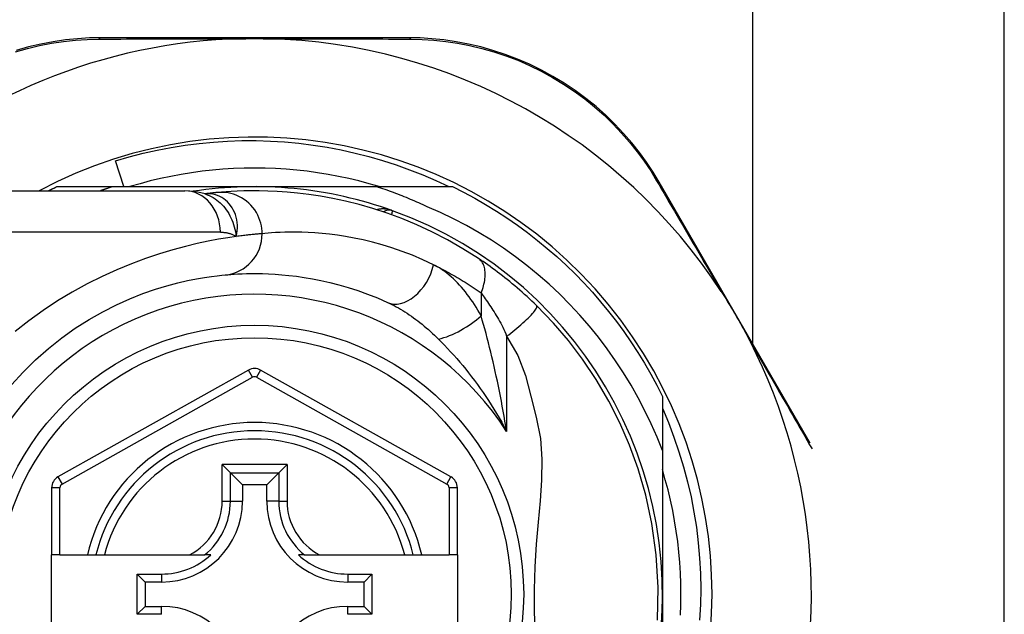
# Model space of a CAD drawing. Header units: inches. Extents: x 4 to 105, y 5 to 58.
# Tile 70 of 133: x 4.718 to 5.655, y 35.019 to 35.585. Entities that reach past the tile are written whole.
import ezdxf

# ---------------------------------------------------------------- set-up
doc = ezdxf.new("R2010")
doc.units = ezdxf.units.IN
doc.header["$MEASUREMENT"] = 0
doc.layers.add('Visible Edges(ANSI)', color=7, linetype='Continuous', lineweight=25)
doc.layers.add('Visible Tangent Edges(ANSI)', color=7, linetype='Continuous', lineweight=25)

msp = doc.modelspace()

# ---------------------------------------------------------------- linework, layer by layer
at = {"layer": 'Visible Edges(ANSI)'}
for p, q in [((5.65486, 32.48825), (5.65486, 36.3475)), ((5.41567, 35.27669), (5.41567, 36.2615)), ((5.0881, 35.56803), (4.79602, 35.56803)), ((4.81761, 35.4263), (4.80968, 35.45091)), ((4.75378, 35.4263), (4.80684, 35.4263)), ((4.80684, 35.4263), (4.94186, 35.4263)), ((4.94186, 35.4263), (5.05778, 35.4263)), ((5.05778, 35.4263), (5.12995, 35.4263)), ((5.47036, 35.18223), (5.32659, 35.43053)), ((4.63817, 35.42236), (4.87543, 35.42236)), ((4.89461, 35.41944), (4.89456, 35.41944)), ((4.93608, 35.2518), (4.7549, 35.15016)), ((5.12866, 35.15016), (4.94764, 35.25179)), ((5.32966, 35.22659), (5.32966, 35.17521)), ((5.32966, 35.17521), (5.32966, 35.0385)), ((4.91103, 35.16186), (4.91887, 35.15402)), ((4.96486, 35.15402), (4.9727, 35.16186)), ((4.91887, 35.15402), (4.9303, 35.14259)), ((4.96486, 35.15402), (4.95343, 35.14259)), ((4.9303, 35.14259), (4.9303, 35.12709)), ((4.95343, 35.14259), (4.9303, 35.14259)), ((4.95343, 35.12709), (4.95343, 35.14259)), ((4.74886, 35.13986), (4.74886, 35.07591)), ((5.13469, 35.07591), (5.13469, 35.13986)), ((4.75674, 35.07591), (4.74886, 35.07591)), ((4.74886, 35.0011), (4.74886, 35.07591)), ((4.75674, 35.07591), (4.78282, 35.07591)), ((4.78282, 35.07591), (4.79092, 35.07591)), ((4.79092, 35.07591), (4.79904, 35.07591)), ((4.79904, 35.07591), (4.88002, 35.07591)), ((4.88002, 35.07591), (4.8943, 35.07591)), ((4.90021, 35.07591), (4.8943, 35.07591)), ((4.98943, 35.07591), (4.98352, 35.07591)), ((4.98943, 35.07591), (5.00371, 35.07591)), ((5.00371, 35.07591), (5.08469, 35.07591)), ((5.08469, 35.07591), (5.09281, 35.07591)), ((5.09281, 35.07591), (5.10091, 35.07591)), ((5.10091, 35.07591), (5.12682, 35.07591)), ((5.13469, 35.07591), (5.12682, 35.07591)), ((5.13469, 35.07591), (5.13469, 35.0011)), ((4.8302, 35.01936), (4.8302, 35.05765)), ((4.8302, 35.05765), (4.83778, 35.05007)), ((4.8302, 35.05765), (4.85328, 35.05765)), ((4.83778, 35.05007), (4.83778, 35.02694)), ((4.85328, 35.05007), (4.83778, 35.05007)), ((5.03045, 35.05765), (5.05353, 35.05765)), ((5.04595, 35.05007), (5.03045, 35.05007)), ((5.05353, 35.05765), (5.04595, 35.05007)), ((5.04595, 35.02694), (5.04595, 35.05007)), ((5.05353, 35.05765), (5.05353, 35.01936)), ((5.32966, 35.0385), (5.32966, 34.88259)), ((4.8302, 35.01936), (4.83778, 35.02694)), ((4.83778, 35.02694), (4.85328, 35.02694)), ((5.03045, 35.02694), (5.04595, 35.02694)), ((5.05353, 35.01936), (5.04595, 35.02694)), ((4.85328, 35.01936), (4.8302, 35.01936)), ((5.05353, 35.01936), (5.03045, 35.01936))]:
    msp.add_line(p, q, dxfattribs=at)
at = {"layer": 'Visible Edges(ANSI)', "flags": 128}
for points in [[(4.79602, 35.56803), (4.78488, 35.56781), (4.77352, 35.56711), (4.76198, 35.56592), (4.75033, 35.56422), (4.7386, 35.56198), (4.72683, 35.5592), (4.71507, 35.55588)], [(4.92954, 35.56704), (4.93057, 35.56706), (4.9316, 35.56708), (4.93263, 35.5671), (4.93366, 35.56711), (4.93469, 35.56713), (4.93572, 35.56714), (4.93675, 35.56715), (4.93777, 35.56716), (4.9388, 35.56716), (4.93982, 35.56717), (4.94085, 35.56717), (4.94187, 35.56717), (4.9429, 35.56717), (4.94392, 35.56717), (4.94495, 35.56716), (4.94597, 35.56716), (4.947, 35.56715), (4.94802, 35.56714), (4.94905, 35.56713), (4.95007, 35.56711), (4.9511, 35.5671), (4.95213, 35.56708), (4.95316, 35.56706), (4.95418, 35.56704)], [(5.32659, 35.43053), (5.32085, 35.44001), (5.31458, 35.44945), (5.30781, 35.4588), (5.30052, 35.46801), (5.29275, 35.47701), (5.28449, 35.48577), (5.27576, 35.49426), (5.26657, 35.50244), (5.25692, 35.51025), (5.24685, 35.51767), (5.23641, 35.52465), (5.22565, 35.53118), (5.21461, 35.53723), (5.20333, 35.54276), (5.19187, 35.54774), (5.18027, 35.55216), (5.1686, 35.556), (5.15689, 35.55928), (5.14518, 35.56201), (5.13352, 35.56422), (5.12194, 35.56591), (5.11048, 35.5671), (5.09919, 35.5678), (5.0881, 35.56803)], [(4.80968, 35.45091), (4.82273, 35.45471), (4.83588, 35.4581), (4.84911, 35.46108), (4.86243, 35.46363), (4.8758, 35.46576), (4.88924, 35.46748), (4.90272, 35.46877), (4.91624, 35.46964), (4.92978, 35.47008), (4.94334, 35.4701), (4.95691, 35.46969), (4.97047, 35.46886), (4.98401, 35.46759), (4.99749, 35.46591), (5.01089, 35.4638), (5.02421, 35.46127), (5.03744, 35.45832), (5.05056, 35.45497), (5.06357, 35.4512), (5.07645, 35.44703), (5.0892, 35.44244), (5.1018, 35.43746), (5.11425, 35.43208), (5.12654, 35.4263)], [(5.06042, 35.4263), (5.05079, 35.42911), (5.0411, 35.43169), (5.03135, 35.43402), (5.02155, 35.43611), (5.01169, 35.43796), (5.0018, 35.43956), (4.99186, 35.44092), (4.9819, 35.44203), (4.97191, 35.4429), (4.96191, 35.44352), (4.95189, 35.44389), (4.94186, 35.44402), (4.93184, 35.44389), (4.92182, 35.44352), (4.91181, 35.4429), (4.90183, 35.44203), (4.89186, 35.44092), (4.88193, 35.43956), (4.87203, 35.43796), (4.86218, 35.43611), (4.85237, 35.43402), (4.84262, 35.43169), (4.83293, 35.42911), (4.82331, 35.4263)], [(4.74587, 35.42236), (4.7462, 35.42253), (4.74652, 35.4227), (4.74685, 35.42286), (4.74718, 35.42303), (4.74751, 35.4232), (4.74784, 35.42336), (4.74817, 35.42353), (4.7485, 35.42369), (4.74883, 35.42386), (4.74915, 35.42402), (4.74948, 35.42419), (4.74981, 35.42435), (4.75014, 35.42452), (4.75047, 35.42468), (4.7508, 35.42484), (4.75113, 35.42501), (4.75146, 35.42517), (4.75179, 35.42533), (4.75212, 35.42549), (4.75245, 35.42565), (4.75279, 35.42582), (4.75312, 35.42598), (4.75345, 35.42614), (4.75378, 35.4263)], [(4.80684, 35.4263), (4.80635, 35.42614), (4.80587, 35.42599), (4.80538, 35.42583), (4.8049, 35.42567), (4.80441, 35.42551), (4.80393, 35.42535), (4.80344, 35.42519), (4.80296, 35.42503), (4.80248, 35.42486), (4.80199, 35.4247), (4.80151, 35.42454), (4.80102, 35.42438), (4.80054, 35.42421), (4.80006, 35.42405), (4.79957, 35.42388), (4.79909, 35.42371), (4.79861, 35.42355), (4.79813, 35.42338), (4.79764, 35.42321), (4.79716, 35.42304), (4.79668, 35.42287), (4.7962, 35.4227), (4.79572, 35.42253), (4.79524, 35.42236)], [(5.106, 35.40716), (5.10404, 35.40808), (5.10208, 35.40899), (5.10011, 35.40989), (5.09813, 35.41078), (5.09616, 35.41166), (5.09418, 35.41253), (5.09219, 35.41338), (5.0902, 35.41423), (5.0882, 35.41507), (5.0862, 35.41589), (5.0842, 35.4167), (5.08219, 35.41751), (5.08018, 35.4183), (5.07816, 35.41908), (5.07614, 35.41985), (5.07412, 35.42061), (5.07209, 35.42136), (5.07006, 35.4221), (5.06802, 35.42283), (5.06598, 35.42354), (5.06394, 35.42425), (5.06189, 35.42494), (5.05984, 35.42563), (5.05778, 35.4263)], [(5.12995, 35.4263), (5.14066, 35.42092), (5.15122, 35.41524), (5.16162, 35.40927), (5.17185, 35.40302), (5.1819, 35.39648), (5.19176, 35.38966), (5.20143, 35.38258), (5.2109, 35.37522), (5.22016, 35.36761), (5.22921, 35.35974), (5.23803, 35.35163), (5.24663, 35.34327), (5.25499, 35.33467), (5.2631, 35.32585), (5.27097, 35.3168), (5.27858, 35.30754), (5.28594, 35.29807), (5.29302, 35.2884), (5.29984, 35.27854), (5.30638, 35.26849), (5.31263, 35.25826), (5.3186, 35.24786), (5.32428, 35.2373), (5.32966, 35.22659)], [(4.89486, 35.41934), (4.88497, 35.42166), (4.87543, 35.42236)], [(4.90661, 35.42074), (4.90627, 35.42071), (4.90591, 35.42068), (4.90554, 35.42064), (4.90516, 35.4206), (4.90476, 35.42057), (4.90435, 35.42053), (4.90393, 35.42048), (4.90349, 35.42044), (4.90304, 35.42039), (4.90257, 35.42035), (4.90209, 35.4203), (4.9016, 35.42025), (4.90109, 35.42019), (4.90057, 35.42014), (4.90004, 35.42008), (4.89949, 35.42002), (4.89892, 35.41995), (4.89835, 35.41989), (4.89776, 35.41982), (4.89716, 35.41975), (4.89654, 35.41968), (4.89591, 35.4196), (4.89527, 35.41952), (4.89461, 35.41944)], [(5.1548, 35.35789), (5.14002, 35.36726), (5.12525, 35.37572), (5.11056, 35.38331), (5.09605, 35.39003), (5.0818, 35.39595), (5.06787, 35.40109), (5.05432, 35.40552), (5.04117, 35.4093), (5.02847, 35.41247), (5.01626, 35.41508), (5.00456, 35.41721), (4.99341, 35.41889), (4.98281, 35.42017), (4.97278, 35.42112), (4.96335, 35.42176), (4.95452, 35.42215), (4.9463, 35.42234), (4.93871, 35.42235), (4.93175, 35.42223), (4.92542, 35.42201), (4.91974, 35.42172), (4.91471, 35.4214), (4.91033, 35.42107), (4.90661, 35.42074)], [(5.32966, 35.17521), (5.32457, 35.188), (5.31905, 35.20062), (5.31312, 35.21305), (5.30676, 35.22529), (5.29999, 35.23731), (5.29281, 35.24912), (5.28522, 35.26068), (5.27726, 35.27197), (5.26893, 35.28298), (5.26023, 35.29369), (5.25118, 35.3041), (5.24178, 35.3142), (5.23204, 35.32398), (5.22197, 35.33343), (5.21158, 35.34254), (5.20087, 35.35129), (5.18989, 35.35967), (5.17863, 35.36766), (5.16712, 35.37526), (5.15535, 35.38246), (5.14335, 35.38926), (5.13112, 35.39565), (5.11866, 35.40161), (5.106, 35.40716)], [(5.21004, 35.31314), (5.20782, 35.31529), (5.20558, 35.31743), (5.20331, 35.31957), (5.20101, 35.32168), (5.19869, 35.32379), (5.19635, 35.32588), (5.194, 35.32794), (5.19164, 35.32998), (5.18928, 35.33199), (5.18692, 35.33396), (5.18456, 35.3359), (5.1822, 35.33781), (5.17985, 35.33968), (5.17751, 35.34152), (5.17517, 35.34332), (5.17284, 35.34509), (5.17053, 35.34682), (5.16822, 35.34852), (5.16593, 35.35018), (5.16365, 35.3518), (5.1614, 35.35339), (5.15917, 35.35493), (5.15697, 35.35643), (5.1548, 35.35789)], [(4.71066, 35.2376), (4.72185, 35.24989), (4.7336, 35.26147), (4.74583, 35.27231), (4.75846, 35.28235), (4.77139, 35.29151), (4.78449, 35.2998), (4.79761, 35.30722), (4.81062, 35.3138), (4.82336, 35.31956), (4.83569, 35.3245), (4.84748, 35.32865), (4.85856, 35.33204), (4.86883, 35.33479), (4.87822, 35.33699), (4.8867, 35.3387), (4.89422, 35.33999), (4.90074, 35.34093), (4.90621, 35.34159), (4.91059, 35.34204), (4.91384, 35.34233)], [(4.91384, 35.34233), (4.9163, 35.34255), (4.91914, 35.34278), (4.92236, 35.343), (4.92596, 35.34321), (4.92993, 35.34339), (4.93427, 35.34353), (4.93898, 35.34361), (4.94405, 35.34361), (4.94946, 35.34353), (4.95522, 35.34334), (4.96132, 35.34301), (4.96776, 35.34253), (4.97453, 35.34188), (4.98163, 35.34102), (4.98906, 35.33995), (4.99682, 35.33863), (5.0049, 35.33704), (5.01328, 35.33514), (5.02192, 35.33293), (5.03081, 35.33036), (5.03993, 35.32743), (5.04923, 35.32411), (5.05871, 35.32036), (5.06833, 35.31618)], [(5.3856, 35.32661), (5.38685, 35.32468), (5.38809, 35.32273), (5.38931, 35.32077), (5.39053, 35.31882), (5.39174, 35.31684), (5.39295, 35.31484), (5.39416, 35.31283), (5.39536, 35.31083), (5.39653, 35.30884), (5.39769, 35.30688), (5.39884, 35.30491), (5.39998, 35.30295), (5.40111, 35.30098), (5.40225, 35.29901), (5.40337, 35.29703), (5.4045, 35.29504), (5.40561, 35.29306), (5.40673, 35.29105), (5.40786, 35.289), (5.40899, 35.28694), (5.41012, 35.28485), (5.41123, 35.28276), (5.41232, 35.28068), (5.41339, 35.27862)], [(5.32492, 35.01373), (5.32567, 35.04489), (5.32388, 35.07596), (5.3198, 35.10566), (5.31395, 35.13287), (5.30676, 35.15767), (5.29855, 35.18041), (5.28932, 35.20168), (5.27888, 35.22226), (5.26682, 35.24283), (5.25376, 35.26227), (5.24043, 35.27982), (5.22615, 35.29644), (5.21004, 35.31314)], [(5.32966, 35.21542), (5.3354, 35.20182), (5.34068, 35.18801), (5.34548, 35.17401), (5.34979, 35.15985), (5.3536, 35.14557), (5.35691, 35.13119), (5.35971, 35.1167), (5.36201, 35.10214), (5.3638, 35.08751), (5.36509, 35.07282), (5.36586, 35.05809), (5.36612, 35.04333), (5.36587, 35.02856), (5.3651, 35.01379)], [(5.34688, 35.01846), (5.34725, 35.02848), (5.34738, 35.0385), (5.34725, 35.04853), (5.34688, 35.05855), (5.34626, 35.06855), (5.34539, 35.07854), (5.34428, 35.08851), (5.34292, 35.09844), (5.34132, 35.10834), (5.33947, 35.11819), (5.33738, 35.12799), (5.33504, 35.13774), (5.33247, 35.14743), (5.32966, 35.15706)]]:
    msp.add_lwpolyline(points, dxfattribs=at)
at = {"layer": 'Visible Edges(ANSI)'}
msp.add_circle((4.94186, 35.0385), 0.25591, dxfattribs=at)
for centre, radius, start, end in [((4.94186, 35.03765), 0.52953, 91.33308, 133.40464), ((4.94186, 35.03765), 0.52953, 33.07249, 88.66692), ((4.94186, 35.0385), 0.43504, 241.92751, 118.07249), ((4.94186, 35.0385), 0.3878, 70.21195, 98.66609), ((4.94186, 35.0385), 0.3878, 261.33391, 70.21195), ((5.06982, 35.39414), 0.00984, 70.21195, 123.93658), ((4.94186, 35.03765), 0.52953, 341.08535, 27.06854), ((4.94186, 35.2415), 0.01181, 60.68681, 119.29123), ((4.94186, 35.0385), 0.15551, 13.91643, 166.08357), ((4.76067, 35.13986), 0.01181, 119.29123, 180), ((5.12288, 35.13986), 0.01181, 0, 60.68681), ((4.85328, 35.12709), 0.07702, 270, 0), ((5.03045, 35.12709), 0.07702, 180, 270), ((4.85328, 35.12709), 0.06944, 270, 312.51741), ((5.03045, 35.12709), 0.06944, 227.48259, 270), ((4.85328, 34.94992), 0.07702, 0, 90), ((5.03045, 34.94992), 0.07702, 90, 180)]:
    msp.add_arc(centre, radius, start, end, dxfattribs=at)
at = {"layer": 'Visible Tangent Edges(ANSI)'}
for p, q in [((4.90933, 35.38299), (4.63817, 35.38299)), ((5.15726, 35.32513), (5.15726, 35.30347)), ((5.18157, 35.28398), (5.18157, 35.19347)), ((4.93993, 35.24493), (4.93608, 35.2518)), ((4.94764, 35.25179), (4.94379, 35.24493)), ((4.75875, 35.14329), (4.93993, 35.24493)), ((4.94379, 35.24493), (5.12481, 35.14329)), ((4.91103, 35.12709), (4.91103, 35.16186)), ((4.9727, 35.16186), (4.91103, 35.16186)), ((4.9727, 35.16186), (4.9727, 35.12709)), ((4.91887, 35.12709), (4.91887, 35.15402)), ((4.91887, 35.15402), (4.96486, 35.15402)), ((4.96486, 35.15402), (4.96486, 35.12709)), ((4.7549, 35.15016), (4.75875, 35.14329)), ((5.12481, 35.14329), (5.12866, 35.15016)), ((4.75674, 35.13986), (4.74886, 35.13986)), ((4.75674, 35.07591), (4.75674, 35.13986)), ((5.13469, 35.13986), (5.12682, 35.13986)), ((5.12682, 35.13986), (5.12682, 35.07591)), ((4.91103, 35.12709), (4.91887, 35.12709)), ((4.91887, 35.12709), (4.9303, 35.12709)), ((4.96486, 35.12709), (4.95343, 35.12709)), ((4.96486, 35.12709), (4.9727, 35.12709)), ((4.85328, 35.05765), (4.85328, 35.05007)), ((5.03045, 35.05765), (5.03045, 35.05007)), ((4.85328, 35.01936), (4.85328, 35.02694)), ((5.03045, 35.01936), (5.03045, 35.02694))]:
    msp.add_line(p, q, dxfattribs=at)
at = {"layer": 'Visible Tangent Edges(ANSI)', "flags": 128}
for points in [[(4.71438, 35.55456), (4.72589, 35.55784), (4.7374, 35.56059), (4.74888, 35.56281), (4.76028, 35.56451), (4.77157, 35.56572), (4.78269, 35.56644), (4.79358, 35.5667)], [(4.79358, 35.5667), (4.79882, 35.56673), (4.80409, 35.56675), (4.80941, 35.56677), (4.81477, 35.56679), (4.82017, 35.56681), (4.82562, 35.56683), (4.8311, 35.56685), (4.83662, 35.56686), (4.84219, 35.56688), (4.84779, 35.5669), (4.85342, 35.56691), (4.8591, 35.56693), (4.86481, 35.56694), (4.87055, 35.56696), (4.87633, 35.56697), (4.88214, 35.56698), (4.88798, 35.56699), (4.89385, 35.567), (4.89975, 35.56701), (4.90568, 35.56702), (4.91162, 35.56702), (4.91759, 35.56703), (4.92356, 35.56703), (4.92954, 35.56704)], [(4.95418, 35.56704), (4.96017, 35.56703), (4.96616, 35.56703), (4.97213, 35.56702), (4.97809, 35.56702), (4.98402, 35.56701), (4.98993, 35.567), (4.99581, 35.56699), (5.00166, 35.56698), (5.00748, 35.56697), (5.01328, 35.56696), (5.01904, 35.56694), (5.02477, 35.56693), (5.03046, 35.56691), (5.03612, 35.5669), (5.04175, 35.56688), (5.04734, 35.56686), (5.05289, 35.56685), (5.0584, 35.56683), (5.06387, 35.56681), (5.06929, 35.56679), (5.07467, 35.56677), (5.08001, 35.56675), (5.08529, 35.56672), (5.09053, 35.5667)], [(5.09053, 35.5667), (5.10138, 35.56643), (5.11244, 35.5657), (5.12365, 35.5645), (5.13498, 35.56281), (5.14639, 35.56062), (5.15784, 35.55791), (5.1693, 35.55468), (5.18073, 35.5509), (5.19208, 35.54656), (5.2033, 35.54167), (5.21433, 35.53625), (5.22515, 35.53033), (5.23569, 35.52393), (5.24591, 35.5171), (5.25578, 35.50985), (5.26524, 35.50221), (5.27425, 35.49422), (5.28282, 35.48592), (5.29092, 35.47736), (5.29856, 35.46857), (5.30572, 35.45959), (5.31238, 35.45046), (5.31855, 35.44124), (5.32421, 35.43199)], [(5.32421, 35.43199), (5.32659, 35.42791), (5.32899, 35.42381), (5.3314, 35.41968), (5.33384, 35.41551), (5.33629, 35.41131), (5.33876, 35.40709), (5.34124, 35.40283), (5.34374, 35.39854), (5.34626, 35.39423), (5.34879, 35.38989), (5.35134, 35.38552), (5.3539, 35.38113), (5.35647, 35.37671), (5.35906, 35.37227), (5.36166, 35.3678), (5.36427, 35.36331), (5.3669, 35.3588), (5.36954, 35.35426), (5.37219, 35.3497), (5.37485, 35.34512), (5.37752, 35.34052), (5.38021, 35.3359), (5.3829, 35.33126), (5.3856, 35.32661)], [(4.89589, 35.41954), (4.89581, 35.41954), (4.89574, 35.41953), (4.89567, 35.41953), (4.8956, 35.41952), (4.89553, 35.41952), (4.89547, 35.41952), (4.89541, 35.41951), (4.89535, 35.41951), (4.89529, 35.4195), (4.89523, 35.4195), (4.89517, 35.4195), (4.89512, 35.41949), (4.89507, 35.41949), (4.89502, 35.41948), (4.89497, 35.41948), (4.89492, 35.41948), (4.89488, 35.41947), (4.89484, 35.41947), (4.89479, 35.41946), (4.89475, 35.41946), (4.89471, 35.41946), (4.89468, 35.41945), (4.89464, 35.41945), (4.89461, 35.41944)], [(4.89485, 35.41934), (4.89681, 35.41865), (4.89872, 35.41785), (4.9006, 35.41693), (4.90244, 35.41591), (4.90423, 35.41479), (4.90596, 35.41357), (4.90763, 35.41225), (4.90924, 35.41084), (4.91078, 35.40934), (4.91225, 35.40776), (4.91365, 35.40609), (4.91497, 35.40435), (4.91622, 35.40253), (4.91738, 35.40064), (4.91845, 35.39869), (4.91943, 35.39669), (4.92033, 35.39463), (4.92115, 35.39252), (4.92188, 35.39036), (4.92254, 35.38815), (4.92311, 35.38589), (4.92361, 35.38359), (4.92404, 35.38124), (4.92439, 35.37885)], [(4.92439, 35.37885), (4.92497, 35.38159), (4.92534, 35.38431), (4.92551, 35.38701), (4.92548, 35.38967), (4.92527, 35.39228), (4.92488, 35.39483), (4.92431, 35.39731), (4.92357, 35.39971), (4.92267, 35.40202), (4.92161, 35.40422), (4.92041, 35.40631), (4.91907, 35.40827), (4.9176, 35.4101), (4.91601, 35.41179), (4.91431, 35.41333), (4.91251, 35.41471), (4.91062, 35.41593), (4.90866, 35.41698), (4.90663, 35.41785), (4.90455, 35.41855), (4.90242, 35.41907), (4.90025, 35.41941), (4.89807, 35.41957), (4.89589, 35.41954)], [(4.94909, 35.38154), (4.94901, 35.38399), (4.94877, 35.3865), (4.94836, 35.38904), (4.94777, 35.39161), (4.947, 35.39419), (4.94604, 35.39675), (4.94488, 35.39927), (4.94353, 35.40174), (4.942, 35.40413), (4.94029, 35.40641), (4.9384, 35.40858), (4.93636, 35.41061), (4.93418, 35.41248), (4.93188, 35.41418), (4.92947, 35.41569), (4.92698, 35.41702), (4.92443, 35.41815), (4.92184, 35.41908), (4.91923, 35.41981), (4.91663, 35.42035), (4.91405, 35.4207), (4.91151, 35.42088), (4.90903, 35.42089), (4.90661, 35.42074)], [(5.07315, 35.4034), (5.07254, 35.40361), (5.07193, 35.40381), (5.07131, 35.404), (5.07068, 35.40417), (5.07006, 35.40433), (5.06942, 35.40447), (5.06879, 35.4046), (5.06815, 35.40471), (5.06752, 35.40481), (5.06688, 35.4049), (5.06624, 35.40497), (5.0656, 35.40502), (5.06496, 35.40506), (5.06433, 35.40509), (5.06369, 35.40509), (5.06305, 35.40508), (5.06242, 35.40505), (5.06179, 35.40501), (5.06116, 35.40494), (5.06053, 35.40486), (5.05991, 35.40476), (5.05929, 35.40464), (5.05868, 35.40451), (5.05808, 35.40435)], [(5.07232, 35.39951), (5.07239, 35.39981), (5.07245, 35.4001), (5.07251, 35.40038), (5.07257, 35.40065), (5.07262, 35.40091), (5.07267, 35.40116), (5.07272, 35.40139), (5.07277, 35.40161), (5.07282, 35.40182), (5.07286, 35.40202), (5.0729, 35.40221), (5.07293, 35.40238), (5.07297, 35.40254), (5.073, 35.40269), (5.07303, 35.40282), (5.07305, 35.40294), (5.07307, 35.40305), (5.07309, 35.40314), (5.07311, 35.40322), (5.07312, 35.40328), (5.07313, 35.40334), (5.07314, 35.40337), (5.07315, 35.40339), (5.07315, 35.4034)], [(4.92439, 35.37885), (4.91642, 35.37769), (4.90756, 35.37623), (4.89784, 35.3744), (4.88732, 35.37217), (4.87604, 35.36948), (4.86405, 35.36626), (4.85143, 35.36243), (4.83828, 35.35799), (4.82472, 35.35291), (4.81085, 35.34718), (4.79679, 35.3408), (4.78263, 35.33375), (4.7685, 35.32602), (4.75449, 35.3176), (4.74072, 35.30849), (4.72726, 35.29871), (4.71419, 35.28832)], [(4.90933, 35.38299), (4.91002, 35.38299), (4.91071, 35.38297), (4.91139, 35.38293), (4.91207, 35.38288), (4.91274, 35.38282), (4.91341, 35.38275), (4.91407, 35.38266), (4.91473, 35.38255), (4.91538, 35.38243), (4.91603, 35.3823), (4.91667, 35.38215), (4.91731, 35.38199), (4.91793, 35.38181), (4.91856, 35.38161), (4.91917, 35.38141), (4.91978, 35.38118), (4.92038, 35.38094), (4.92098, 35.38069), (4.92156, 35.38042), (4.92215, 35.38014), (4.92272, 35.37984), (4.92329, 35.37953), (4.92384, 35.3792), (4.92439, 35.37885)], [(4.94909, 35.38154), (4.9485, 35.38149), (4.94788, 35.38144), (4.94721, 35.38138), (4.94651, 35.38132), (4.94577, 35.38126), (4.94499, 35.38119), (4.94416, 35.38112), (4.9433, 35.38104), (4.94241, 35.38095), (4.94147, 35.38086), (4.94049, 35.38077), (4.93948, 35.38066), (4.93843, 35.38056), (4.93734, 35.38044), (4.93621, 35.38032), (4.93505, 35.38019), (4.93384, 35.38005), (4.93261, 35.3799), (4.93133, 35.37975), (4.93002, 35.37959), (4.92866, 35.37942), (4.92728, 35.37924), (4.92585, 35.37905), (4.92439, 35.37885)], [(5.11211, 35.35201), (5.10196, 35.35673), (5.09196, 35.36096), (5.08214, 35.36471), (5.07252, 35.36802), (5.06314, 35.37092), (5.05402, 35.37342), (5.04518, 35.37556), (5.03665, 35.37736), (5.02847, 35.37885), (5.02063, 35.38006), (5.01313, 35.38102), (5.00599, 35.38176), (4.99919, 35.3823), (4.99276, 35.38267), (4.98668, 35.38289), (4.98096, 35.38298), (4.97561, 35.38298), (4.97065, 35.38289), (4.96607, 35.38273), (4.96187, 35.38253), (4.95808, 35.38229), (4.95468, 35.38204), (4.95169, 35.38178), (4.94909, 35.38154)], [(5.15726, 35.32513), (5.15793, 35.32681), (5.15854, 35.3285), (5.1591, 35.33022), (5.15961, 35.33193), (5.16004, 35.33365), (5.16042, 35.33537), (5.16072, 35.33707), (5.16095, 35.33875), (5.16111, 35.3404), (5.16119, 35.34202), (5.1612, 35.34359), (5.16112, 35.34512), (5.16097, 35.34659), (5.16074, 35.348), (5.16044, 35.34935), (5.16006, 35.35062), (5.15961, 35.35182), (5.1591, 35.35294), (5.15852, 35.35397), (5.15788, 35.35493), (5.15718, 35.35579), (5.15643, 35.35658), (5.15564, 35.35727), (5.1548, 35.35789)], [(5.11211, 35.35201), (5.11396, 35.3511), (5.11582, 35.35017), (5.11768, 35.34922), (5.11955, 35.34826), (5.12142, 35.34728), (5.12329, 35.34628), (5.12517, 35.34526), (5.12705, 35.34423), (5.12893, 35.34317), (5.13081, 35.3421), (5.1327, 35.34101), (5.13458, 35.3399), (5.13647, 35.33877), (5.13836, 35.33763), (5.14025, 35.33646), (5.14214, 35.33528), (5.14403, 35.33408), (5.14592, 35.33286), (5.14781, 35.33162), (5.1497, 35.33036), (5.15159, 35.32909), (5.15348, 35.32779), (5.15537, 35.32647), (5.15726, 35.32513)], [(5.15726, 35.30347), (5.15575, 35.30618), (5.1542, 35.30885), (5.1526, 35.31148), (5.15097, 35.31406), (5.1493, 35.31659), (5.1476, 35.31906), (5.14587, 35.32148), (5.1441, 35.32384), (5.1423, 35.32614), (5.14047, 35.32838), (5.13862, 35.33056), (5.13673, 35.33268), (5.13481, 35.33472), (5.13287, 35.3367), (5.13089, 35.33861), (5.12889, 35.34044), (5.12687, 35.34219), (5.12482, 35.34387), (5.12274, 35.34546), (5.12064, 35.34697), (5.11853, 35.34838), (5.1164, 35.34969), (5.11426, 35.3509), (5.11211, 35.35201)], [(5.15726, 35.32513), (5.15824, 35.32382), (5.15923, 35.32247), (5.16023, 35.32109), (5.16124, 35.31967), (5.16226, 35.31821), (5.16329, 35.31672), (5.16432, 35.3152), (5.16536, 35.31365), (5.16641, 35.31206), (5.16745, 35.31044), (5.16851, 35.30879), (5.16956, 35.30711), (5.17062, 35.3054), (5.17168, 35.30366), (5.17274, 35.30189), (5.1738, 35.30008), (5.17485, 35.29826), (5.17591, 35.2964), (5.17694, 35.29449), (5.17795, 35.2925), (5.17891, 35.29046), (5.17984, 35.28835), (5.18073, 35.28619), (5.18157, 35.28398)], [(5.06833, 35.31618), (5.07038, 35.31522), (5.07244, 35.31421), (5.0745, 35.31315), (5.07657, 35.31204), (5.07865, 35.31087), (5.08072, 35.30967), (5.0828, 35.30841), (5.08487, 35.30712), (5.08693, 35.30578), (5.08899, 35.3044), (5.09104, 35.30299), (5.09308, 35.30153), (5.09512, 35.30003), (5.09715, 35.2985), (5.09917, 35.29693), (5.10118, 35.29532), (5.10318, 35.29367), (5.10518, 35.29199), (5.10716, 35.29027), (5.10913, 35.28851), (5.11109, 35.28672), (5.11304, 35.2849), (5.11496, 35.28304), (5.11687, 35.28116)], [(5.18157, 35.28398), (5.18351, 35.28545), (5.18547, 35.28696), (5.18745, 35.28852), (5.18942, 35.29011), (5.19139, 35.29172), (5.19332, 35.29334), (5.19522, 35.29497), (5.19706, 35.29659), (5.19882, 35.29819), (5.20049, 35.29976), (5.20207, 35.30128), (5.20353, 35.30274), (5.20486, 35.30414), (5.20605, 35.30545), (5.20711, 35.30668), (5.20801, 35.30782), (5.20877, 35.30885), (5.20938, 35.30978), (5.20983, 35.31061), (5.21014, 35.31132), (5.21031, 35.31193), (5.21034, 35.31244), (5.21025, 35.31284), (5.21004, 35.31314)], [(5.18157, 35.19347), (5.18079, 35.19831), (5.17998, 35.20314), (5.17915, 35.20796), (5.1783, 35.21276), (5.17743, 35.21755), (5.17654, 35.22232), (5.17562, 35.22707), (5.17468, 35.23181), (5.17373, 35.23652), (5.17275, 35.2412), (5.17176, 35.24586), (5.17074, 35.2505), (5.16971, 35.25511), (5.16866, 35.2597), (5.16759, 35.26426), (5.1665, 35.26879), (5.16539, 35.27329), (5.16427, 35.27776), (5.16313, 35.28218), (5.16198, 35.28656), (5.16081, 35.29088), (5.15964, 35.29514), (5.15845, 35.29934), (5.15726, 35.30347)], [(5.18157, 35.28398), (5.19233, 35.26576), (5.1994, 35.24669), (5.20461, 35.22701), (5.20969, 35.20691), (5.21374, 35.18675), (5.21516, 35.16686), (5.21482, 35.14711), (5.21344, 35.1272), (5.21162, 35.10693), (5.20981, 35.08612), (5.20837, 35.06464), (5.20764, 35.04293), (5.20789, 35.0213), (5.20877, 34.99961)], [(5.11687, 35.28116), (5.11972, 35.27828), (5.12258, 35.27533), (5.12545, 35.27229), (5.12833, 35.26917), (5.13121, 35.26599), (5.13408, 35.26273), (5.13694, 35.2594), (5.13979, 35.256), (5.14262, 35.25255), (5.14543, 35.24903), (5.14822, 35.24545), (5.15099, 35.24182), (5.15372, 35.23812), (5.15643, 35.23435), (5.15912, 35.23053), (5.16177, 35.22664), (5.16438, 35.2227), (5.16697, 35.21869), (5.16951, 35.21463), (5.17201, 35.2105), (5.17447, 35.20632), (5.17689, 35.20209), (5.17925, 35.1978), (5.18157, 35.19347)], [(5.41339, 35.27862), (5.41597, 35.27415), (5.41854, 35.26969), (5.42111, 35.26525), (5.42366, 35.26082), (5.42621, 35.25641), (5.42874, 35.25202), (5.43126, 35.24765), (5.43377, 35.24329), (5.43626, 35.23896), (5.43875, 35.23465), (5.44122, 35.23036), (5.44367, 35.22609), (5.44612, 35.22184), (5.44855, 35.21762), (5.45096, 35.21342), (5.45336, 35.20924), (5.45575, 35.20508), (5.45812, 35.20096), (5.46047, 35.19686), (5.46281, 35.19278), (5.46513, 35.18874), (5.46744, 35.18473), (5.46972, 35.18074), (5.47199, 35.17679)]]:
    msp.add_lwpolyline(points, dxfattribs=at)
at = {"layer": 'Visible Tangent Edges(ANSI)'}
msp.add_circle((4.94186, 35.0385), 0.24409, dxfattribs=at)
for centre, radius, start, end in [((4.94186, 35.0385), 0.28543, 32.8812, 327.1188), ((4.94186, 35.2415), 0.00394, 60.68681, 119.29123), ((4.94186, 35.0385), 0.16339, 13.23324, 166.76676), ((4.94186, 35.0385), 0.14764, 14.67485, 165.32515), ((4.76067, 35.13986), 0.00394, 119.29123, 180), ((5.12288, 35.13986), 0.00394, 0, 60.68681), ((4.85328, 35.12709), 0.05775, 297.58522, 0), ((4.85328, 35.12709), 0.06559, 308.70967, 0), ((5.03045, 35.12709), 0.06559, 180, 231.29033), ((5.03045, 35.12709), 0.05775, 180, 242.41478)]:
    msp.add_arc(centre, radius, start, end, dxfattribs=at)
for centre, major_axis, ratio, start_param, end_param in [((4.79602, 35.55803), (0, 0.01), 0.487954, 0, 0.52137), ((5.0881, 35.55803), (0, 0.01), 0.488859, 5.761481, 6.283185), ((5.31794, 35.42552), (0.00865, 0.00501), 0.491578, 0, 0.522713), ((4.87543, 35.38299), (0, 0.03937), 0.860915, 4.712389, 6.283185), ((4.88185, 35.61585), (0.01245, -0.19646), 0.394768, 0.00408, 0.020515), ((4.91022, 35.38154), (0.00362, -0.0392), 0.987056, 0, 1.480007), ((5.08465, 35.35201), (-0.01632, -0.03583), 0.663135, 0, 1.864107), ((5.13296, 35.30347), (0.034, 0.01985), 0.367954, 4.019795, 5.274641)]:
    msp.add_ellipse(centre, major_axis=major_axis, ratio=ratio, start_param=start_param, end_param=end_param, dxfattribs=at)

doc.saveas('drawing.dxf')
